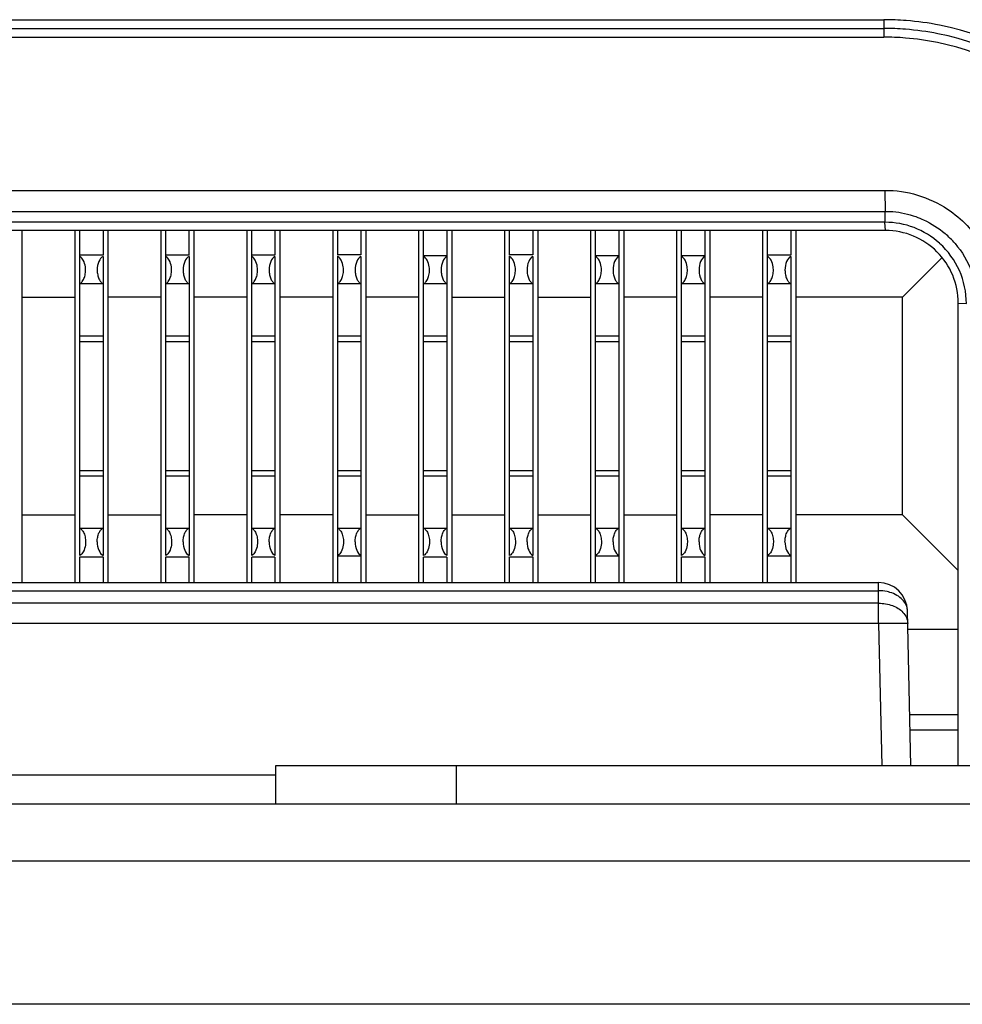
# Model space of a CAD drawing. Header units: inches. Extents: x 0 to 34, y 0 to 22.
# Tile 35 of 55: x 24.308 to 24.632, y 6.203 to 6.541. Entities that reach past the tile are written whole.
import ezdxf

# ---------------------------------------------------------------- set-up
doc = ezdxf.new("R2010")
doc.units = ezdxf.units.IN
doc.header["$LTSCALE"] = 1.87
doc.header["$MEASUREMENT"] = 0
doc.layers.get('0').update_dxf_attribs({"linetype": 'CONTINUOUS'})

msp = doc.modelspace()

# ---------------------------------------------------------------- linework, layer by layer
at = {"color": 7, "linetype": 'CONTINUOUS'}
for p, q in [((21.1682440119, 6.5410962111), (24.6051505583, 6.5410962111)), ((24.6051505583, 6.5410962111), (24.6051467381, 6.5350960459)), ((21.1682478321, 6.5380956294), (24.6051467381, 6.5380956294)), ((21.1682478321, 6.5350960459), (24.6051467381, 6.5350960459)), ((21.1678923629, 6.4824475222), (24.6054857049, 6.4824474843)), ((24.6054857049, 6.4824474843), (24.6056099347, 6.4752541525)), ((21.1678330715, 6.4752541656), (24.6055614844, 6.4752541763)), ((24.6055614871, 6.4715010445), (24.6055614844, 6.4752541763)), ((24.6055614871, 6.4715010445), (21.1678330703, 6.4715008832)), ((24.605709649, 6.4686997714), (24.6055164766, 6.4715010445)), ((24.605709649, 6.4686997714), (21.1676849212, 6.4686997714)), ((24.3092468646, 6.3478026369), (24.3092468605, 6.4686997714)), ((24.3272604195, 6.4686997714), (24.3272604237, 6.3478026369)), ((24.3289732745, 6.3570670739), (24.3289710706, 6.4686997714)), ((24.3369631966, 6.4686997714), (24.3369638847, 6.4602164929)), ((24.3387744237, 6.3478026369), (24.3387744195, 6.4686997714)), ((24.3567879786, 6.4686997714), (24.3567879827, 6.3478026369)), ((24.3585008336, 6.3570670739), (24.3584986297, 6.4686997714)), ((24.3664907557, 6.4686997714), (24.3664914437, 6.4602164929)), ((24.3683019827, 6.3478026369), (24.3683019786, 6.4686997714)), ((24.3863155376, 6.4686997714), (24.3863155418, 6.3478026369)), ((24.3880283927, 6.3570670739), (24.3880261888, 6.4686997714)), ((24.3960183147, 6.4686997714), (24.3960190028, 6.4602164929)), ((24.3978295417, 6.3478026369), (24.3978295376, 6.4686997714)), ((24.4158430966, 6.4686997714), (24.4158431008, 6.3478026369)), ((24.4175544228, 6.460377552), (24.4175537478, 6.4686997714)), ((24.4255458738, 6.4686997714), (24.4255465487, 6.4603782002)), ((24.4273571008, 6.3478026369), (24.4273570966, 6.4686997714)), ((24.4453706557, 6.4686997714), (24.4453706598, 6.3478026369)), ((24.4470835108, 6.3570670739), (24.4470813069, 6.4686997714)), ((24.4550734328, 6.4686997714), (24.4550756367, 6.3570670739)), ((24.4568846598, 6.3478026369), (24.4568846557, 6.4686997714)), ((24.4748982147, 6.4686997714), (24.4748982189, 6.3478026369)), ((24.4766095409, 6.460377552), (24.4766088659, 6.4686997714)), ((24.4846009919, 6.4686997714), (24.4846016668, 6.4603782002)), ((24.4864122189, 6.3478026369), (24.4864122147, 6.4686997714)), ((24.5044257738, 6.4686997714), (24.5044257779, 6.3478026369)), ((24.506136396, 6.3478026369), (24.506136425, 6.4686997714)), ((24.514128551, 6.4686997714), (24.514128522, 6.3478026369)), ((24.5159397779, 6.3478026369), (24.5159397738, 6.4686997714)), ((24.5339533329, 6.4686997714), (24.533953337, 6.3478026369)), ((24.5356661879, 6.3570670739), (24.535663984, 6.4686997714)), ((24.54365611, 6.4686997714), (24.5436583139, 6.3570670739)), ((24.545467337, 6.3478026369), (24.5454673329, 6.4686997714)), ((24.5634808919, 6.4686997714), (24.5634808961, 6.3478026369)), ((24.5651915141, 6.3478026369), (24.5651915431, 6.4686997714)), ((24.5731836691, 6.4686997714), (24.5731843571, 6.4602164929)), ((24.574994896, 6.3478026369), (24.5749948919, 6.4686997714)), ((24.3369653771, 6.460216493), (24.3289732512, 6.460216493)), ((24.3369654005, 6.4597921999), (24.3369654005, 6.3570670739)), ((24.3664929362, 6.460216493), (24.3585008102, 6.460216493)), ((24.3664929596, 6.4597921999), (24.3664929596, 6.3570670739)), ((24.3960204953, 6.460216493), (24.3880283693, 6.460216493)), ((24.3960205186, 6.4597921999), (24.3960205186, 6.3570670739)), ((24.4175537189, 6.3478026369), (24.4175559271, 6.4599637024)), ((24.425548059, 6.4603782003), (24.417555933, 6.4603782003)), ((24.4255480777, 6.4597921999), (24.4255458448, 6.3478026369)), ((24.4550756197, 6.4600137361), (24.4470834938, 6.4600137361)), ((24.4766110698, 6.3570670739), (24.4766110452, 6.4599637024)), ((24.4846031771, 6.4603782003), (24.4766110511, 6.4603782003)), ((24.4846031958, 6.4597921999), (24.4846031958, 6.3570670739)), ((24.5141307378, 6.4600137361), (24.5061386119, 6.4600137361)), ((24.5436582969, 6.4600137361), (24.5356661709, 6.4600137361)), ((24.5731858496, 6.460216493), (24.5651937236, 6.460216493)), ((24.573185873, 6.4597921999), (24.5731836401, 6.3478026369)), ((24.6115604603, 6.4458312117), (24.625146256, 6.4594168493)), ((24.3289732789, 6.4505196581), (24.3369654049, 6.4505196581)), ((24.358500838, 6.4505196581), (24.366492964, 6.4505196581)), ((24.388028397, 6.4505196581), (24.396020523, 6.4505196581)), ((24.4175559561, 6.4505196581), (24.4255480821, 6.4505196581)), ((24.4470835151, 6.4505196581), (24.4550756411, 6.4505196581)), ((24.4766110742, 6.4505196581), (24.4846032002, 6.4505196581)), ((24.5061386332, 6.4505196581), (24.5141307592, 6.4505196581)), ((24.5356661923, 6.4505196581), (24.5436583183, 6.4505196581)), ((24.5651937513, 6.4505196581), (24.5731858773, 6.4505196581)), ((24.3092465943, 6.4458312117), (24.3272601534, 6.4458312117)), ((24.3567877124, 6.4458312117), (24.3387741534, 6.4458312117)), ((24.3863152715, 6.4458312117), (24.3683017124, 6.4458312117)), ((24.4158428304, 6.4458312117), (24.3978292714, 6.4458312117)), ((24.4453703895, 6.4458312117), (24.4273568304, 6.4458312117)), ((24.4568843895, 6.4458312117), (24.4748979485, 6.4458312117)), ((24.4864119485, 6.4458312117), (24.5044255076, 6.4458312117)), ((24.5339530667, 6.4458312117), (24.5159395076, 6.4458312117)), ((24.5634806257, 6.4458312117), (24.5454670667, 6.4458312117)), ((24.6115604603, 6.4458312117), (24.5749946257, 6.4458312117)), ((24.6115604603, 6.3710280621), (24.6115604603, 6.4458312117)), ((24.6306944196, 6.2848026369), (24.6306944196, 6.4437150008)), ((24.6306944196, 6.4437150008), (24.6334948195, 6.4436149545)), ((24.3369648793, 6.4323777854), (24.3289727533, 6.4323777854)), ((24.3664924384, 6.4323777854), (24.3585003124, 6.4323777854)), ((24.3960199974, 6.4323777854), (24.3880278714, 6.4323777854)), ((24.4255475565, 6.4323777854), (24.4175554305, 6.4323777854)), ((24.4550751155, 6.4323777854), (24.4470829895, 6.4323777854)), ((24.4846026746, 6.4323777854), (24.4766105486, 6.4323777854)), ((24.5141302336, 6.4323777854), (24.5061381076, 6.4323777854)), ((24.5436577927, 6.4323777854), (24.5356656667, 6.4323777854)), ((24.5731853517, 6.4323777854), (24.5651932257, 6.4323777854)), ((24.3289726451, 6.4305804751), (24.3369647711, 6.4305804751)), ((24.3585002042, 6.4305804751), (24.3664923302, 6.4305804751)), ((24.3880277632, 6.4305804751), (24.3960198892, 6.4305804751)), ((24.4175553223, 6.4305804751), (24.4255474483, 6.4305804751)), ((24.4470828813, 6.4305804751), (24.4550750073, 6.4305804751)), ((24.4766104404, 6.4305804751), (24.4846025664, 6.4305804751)), ((24.5061379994, 6.4305804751), (24.5141301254, 6.4305804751)), ((24.5356655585, 6.4305804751), (24.5436576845, 6.4305804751)), ((24.5651931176, 6.4305804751), (24.5731852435, 6.4305804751)), ((24.3289726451, 6.3862787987), (24.3369647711, 6.3862787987)), ((24.3585002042, 6.3862787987), (24.3664923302, 6.3862787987)), ((24.3880277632, 6.3862787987), (24.3960198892, 6.3862787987)), ((24.4175553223, 6.3862787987), (24.4255474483, 6.3862787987)), ((24.4470828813, 6.3862787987), (24.4550750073, 6.3862787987)), ((24.4766104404, 6.3862787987), (24.4846025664, 6.3862787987)), ((24.5061379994, 6.3862787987), (24.5141301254, 6.3862787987)), ((24.5356655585, 6.3862787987), (24.5436576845, 6.3862787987)), ((24.5651931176, 6.3862787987), (24.5731852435, 6.3862787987)), ((24.3289727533, 6.3844814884), (24.3369648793, 6.3844814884)), ((24.3585003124, 6.3844814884), (24.3664924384, 6.3844814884)), ((24.3880278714, 6.3844814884), (24.3960199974, 6.3844814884)), ((24.4175554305, 6.3844814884), (24.4255475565, 6.3844814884)), ((24.4470829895, 6.3844814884), (24.4550751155, 6.3844814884)), ((24.4766105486, 6.3844814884), (24.4846026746, 6.3844814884)), ((24.5061381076, 6.3844814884), (24.5141302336, 6.3844814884)), ((24.5356656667, 6.3844814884), (24.5436577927, 6.3844814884)), ((24.5651932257, 6.3844814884), (24.5731853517, 6.3844814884)), ((24.3092465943, 6.3710280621), (24.3272601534, 6.3710280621)), ((24.3387741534, 6.3710280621), (24.3567877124, 6.3710280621)), ((24.3863152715, 6.3710280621), (24.3683017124, 6.3710280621)), ((24.4158428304, 6.3710280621), (24.3978292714, 6.3710280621)), ((24.4273568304, 6.3710280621), (24.4453703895, 6.3710280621)), ((24.4568843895, 6.3710280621), (24.4748979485, 6.3710280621)), ((24.4864119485, 6.3710280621), (24.5044255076, 6.3710280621)), ((24.5159395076, 6.3710280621), (24.5339530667, 6.3710280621)), ((24.5634806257, 6.3710280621), (24.5454670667, 6.3710280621)), ((24.6115604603, 6.3710280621), (24.5749946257, 6.3710280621)), ((24.6306944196, 6.3518943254), (24.6115604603, 6.3710280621)), ((24.3369654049, 6.3663396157), (24.3289732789, 6.3663396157)), ((24.366492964, 6.3663396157), (24.358500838, 6.3663396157)), ((24.396020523, 6.3663396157), (24.388028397, 6.3663396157)), ((24.4255480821, 6.3663396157), (24.4175559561, 6.3663396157)), ((24.4550756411, 6.3663396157), (24.4470835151, 6.3663396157)), ((24.4846032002, 6.3663396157), (24.4766110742, 6.3663396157)), ((24.5141307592, 6.3663396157), (24.5061386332, 6.3663396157)), ((24.5436583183, 6.3663396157), (24.5356661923, 6.3663396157)), ((24.5731858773, 6.3663396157), (24.5651937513, 6.3663396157)), ((24.3289710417, 6.3478026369), (24.3289717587, 6.3566427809)), ((24.3289732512, 6.3566427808), (24.3369653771, 6.3566427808)), ((24.3369638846, 6.3566421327), (24.3369631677, 6.3478026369)), ((24.3584986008, 6.3478026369), (24.3584993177, 6.3566427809)), ((24.3585008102, 6.3566427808), (24.3664929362, 6.3566427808)), ((24.3664914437, 6.3566421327), (24.3664907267, 6.3478026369)), ((24.3880261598, 6.3478026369), (24.3880268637, 6.3564817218)), ((24.3960204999, 6.3564810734), (24.3880283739, 6.3564810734)), ((24.3960189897, 6.3564810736), (24.3960182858, 6.3478026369)), ((24.4255480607, 6.3568455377), (24.4175559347, 6.3568455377)), ((24.4470812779, 6.3478026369), (24.4470819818, 6.3564817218)), ((24.455075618, 6.3564810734), (24.4470834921, 6.3564810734)), ((24.4550741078, 6.3564810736), (24.4550734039, 6.3478026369)), ((24.476608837, 6.3478026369), (24.4766095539, 6.3566427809)), ((24.4766110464, 6.3566427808), (24.4846031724, 6.3566427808)), ((24.4846016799, 6.3566421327), (24.484600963, 6.3478026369)), ((24.5141307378, 6.3568455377), (24.5061386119, 6.3568455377)), ((24.5356639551, 6.3478026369), (24.535664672, 6.3566427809)), ((24.5356661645, 6.3566427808), (24.5436582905, 6.3566427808)), ((24.543656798, 6.3566421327), (24.5436560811, 6.3478026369)), ((24.573185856, 6.3568455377), (24.56519373, 6.3568455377)), ((21.1691397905, 6.3478026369), (24.6032547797, 6.3478026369)), ((24.6032547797, 6.3449504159), (24.6032547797, 6.3478026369)), ((21.1691397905, 6.3449504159), (24.6032547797, 6.3449504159)), ((24.6033484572, 6.3406572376), (24.6032547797, 6.3449504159)), ((24.6033484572, 6.3406572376), (21.169046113, 6.3406572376)), ((24.6033484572, 6.3337276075), (24.6033484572, 6.3406572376)), ((24.6144136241, 6.2848026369), (24.6132524, 6.3380207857)), ((24.6033484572, 6.3337276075), (21.169046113, 6.3337276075)), ((24.6033484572, 6.3337276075), (24.6044160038, 6.2848026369)), ((24.6133460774, 6.3337276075), (24.6033484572, 6.3337276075)), ((24.6306944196, 6.3316579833), (24.6133460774, 6.3316579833)), ((24.6140287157, 6.3024427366), (24.6306944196, 6.3024427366)), ((24.6141446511, 6.2971294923), (24.6306944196, 6.2971294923)), ((24.6961972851, 6.2848026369), (24.3961972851, 6.2848026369)), ((24.3961972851, 6.2848026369), (24.3961972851, 6.2718026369)), ((24.4581972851, 6.2848026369), (24.4581972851, 6.2718026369)), ((24.3961972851, 6.281584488), (21.3761972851, 6.281584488)), ((20.4345499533, 6.2718026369), (25.3378446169, 6.2718026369)), ((20.4345499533, 6.2522389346), (25.3378446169, 6.2522389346)), ((25.2655924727, 6.2029117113), (20.5068020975, 6.2029117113))]:
    msp.add_line(p, q, dxfattribs=at)
for centre, radius, start, end in [((24.605126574, 6.4433414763), 0.0977547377, 85.4818602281, 89.9859423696), ((24.60505359, 6.4424078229), 0.0986912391, 78.7763183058, 85.4823194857), ((24.6051245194, 6.4433115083), 0.0947841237, 85.4815779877, 89.9865685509), ((24.6050571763, 6.4424505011), 0.0956477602, 78.7733622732, 85.4819949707), ((24.6051919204, 6.4431954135), 0.097892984, 11.2427950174, 78.7660103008), ((24.6051244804, 6.4432882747), 0.0918077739, 85.3675277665, 89.9861093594), ((24.605059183, 6.4424653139), 0.09263332, 78.489195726, 85.3683821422), ((24.6051878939, 6.4431917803), 0.0948960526, 11.2429001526, 78.7636391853), ((24.6051847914, 6.4431886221), 0.0919004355, 11.531454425, 78.47594344), ((24.6057659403, 6.4437708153), 0.0249169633, 359.9403992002, 90.0547370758), ((24.6061895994, 6.4441871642), 0.0308000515, 40.5702835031, 49.5625815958), ((24.6057882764, 6.4436415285), 0.0277062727, 359.8455707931, 48.1276513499), ((24.6032547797, 6.3378026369), 0.01, 1.25, 90)]:
    msp.add_arc(centre, radius, start, end, dxfattribs=at)
for centre, major_axis, start_param, end_param in [((24.3378085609, 6.4550892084), (-0, 0.0049245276), 0.3010903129, 1.5707963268), ((24.3673361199, 6.4550892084), (-0, 0.0049245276), 0.3010903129, 1.5707963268), ((24.396863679, 6.4550892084), (-0, 0.0049245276), 0.3010903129, 1.5707963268), ((24.426391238, 6.4550892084), (-0, 0.0049245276), 0.3010903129, 1.5707963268), ((24.4559187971, 6.4550892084), (-0, 0.0049245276), 0.3010903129, 1.5707963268), ((24.4854463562, 6.4550892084), (-0, 0.0049245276), 0.3010903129, 1.5707963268), ((24.5149739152, 6.4550892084), (-0, 0.0049245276), 0.3010903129, 1.5707963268), ((24.5445014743, 6.4550892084), (-0, 0.0049245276), 0.3010903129, 1.5707963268), ((24.5740290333, 6.4550892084), (-0, 0.0049245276), 0.3010903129, 1.5707963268), ((24.3378085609, 6.3617700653), (0, 0.0049245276), -4.7123889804, -3.4426829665), ((24.3673361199, 6.3617700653), (-0, 0.0049245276), 1.5707963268, 2.8405023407), ((24.396863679, 6.3617700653), (-0, 0.0049245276), 1.5707963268, 2.8405023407), ((24.426391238, 6.3617700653), (0, 0.0049245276), -4.7123889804, -3.4426829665), ((24.4559187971, 6.3617700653), (0, 0.0049245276), -4.7123889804, -3.4426829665), ((24.4854463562, 6.3617700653), (0, 0.0049245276), -4.7123889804, -3.4426829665), ((24.5149739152, 6.3617700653), (0, 0.0049245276), -4.7123889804, -3.4426829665), ((24.5445014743, 6.3617700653), (0, 0.0049245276), -4.7123889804, -3.4426829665), ((24.5740290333, 6.3617700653), (0, 0.0049245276), -4.7123889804, -3.4426829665)]:
    msp.add_ellipse(centre, major_axis=major_axis, ratio=0.5773386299, start_param=start_param, end_param=end_param, dxfattribs=at)
for points, knots in [([(24.6054857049, 6.4824474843), (24.6092709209, 6.4825311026), (24.6169041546, 6.4813847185), (24.6238573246, 6.4781088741), (24.6270211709, 6.4760245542)], [0, 0, 0, 0, 0.4998304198, 1, 1, 1, 1]), ([(24.6055614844, 6.4752532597), (24.6064583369, 6.4752735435), (24.6100424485, 6.4751699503), (24.6135923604, 6.4743607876), (24.616117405, 6.4734495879)], [0, 0, 0, 0, 0.2504761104, 1, 1, 1, 1]), ([(24.616117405, 6.4734495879), (24.6170322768, 6.4731194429), (24.6206231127, 6.4716380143), (24.6239516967, 6.469516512), (24.6261670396, 6.4676295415)], [0, 0, 0, 0, 0.2505023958, 1, 1, 1, 1]), ([(24.6270211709, 6.4760245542), (24.6294498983, 6.4744245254), (24.6339714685, 6.4706740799), (24.6375040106, 6.4659816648), (24.6389922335, 6.4634825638)], [0, 0, 0, 0, 0.4999777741, 1, 1, 1, 1]), ([(24.6242262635, 6.4643711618), (24.6217041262, 6.4666317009), (24.6157814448, 6.4702536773), (24.6089477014, 6.471516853), (24.6055614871, 6.4714997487)], [0, 0, 0, 0, 0.5000487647, 1, 1, 1, 1]), ([(24.6295855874, 6.4642189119), (24.6320127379, 6.4613841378), (24.6358862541, 6.4548218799), (24.6373167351, 6.4472948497), (24.6372482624, 6.4435668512)], [0, 0, 0, 0, 0.5002186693, 1, 1, 1, 1]), ([(24.3309000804, 6.4561997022), (24.3307934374, 6.4569977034), (24.3304245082, 6.4583637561), (24.3294909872, 6.4595137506), (24.3289732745, 6.4597921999)], [0, 0, 0, 0, 0.5779831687, 1, 1, 1, 1]), ([(24.3604276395, 6.4561997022), (24.3603209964, 6.4569977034), (24.3599520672, 6.4583637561), (24.3590185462, 6.4595137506), (24.3585008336, 6.4597921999)], [0, 0, 0, 0, 0.5779831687, 1, 1, 1, 1]), ([(24.3899551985, 6.4561997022), (24.3898485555, 6.4569977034), (24.3894796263, 6.4583637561), (24.3885461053, 6.4595137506), (24.3880283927, 6.4597921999)], [0, 0, 0, 0, 0.5779831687, 1, 1, 1, 1]), ([(24.4194827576, 6.4561997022), (24.4193761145, 6.4569977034), (24.4190071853, 6.4583637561), (24.4180736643, 6.4595137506), (24.4175559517, 6.4597921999)], [0, 0, 0, 0, 0.5779831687, 1, 1, 1, 1]), ([(24.4490103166, 6.4561997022), (24.4489036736, 6.4569977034), (24.4485347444, 6.4583637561), (24.4476012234, 6.4595137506), (24.4470835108, 6.4597921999)], [0, 0, 0, 0, 0.5779831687, 1, 1, 1, 1]), ([(24.4785378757, 6.4561997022), (24.4784312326, 6.4569977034), (24.4780623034, 6.4583637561), (24.4771287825, 6.4595137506), (24.4766110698, 6.4597921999)], [0, 0, 0, 0, 0.5779831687, 1, 1, 1, 1]), ([(24.5080654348, 6.4561997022), (24.5079587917, 6.4569977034), (24.5075898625, 6.4583637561), (24.5066563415, 6.4595137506), (24.5061386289, 6.4597921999)], [0, 0, 0, 0, 0.5779831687, 1, 1, 1, 1]), ([(24.5375929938, 6.4561997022), (24.5374863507, 6.4569977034), (24.5371174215, 6.4583637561), (24.5361839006, 6.4595137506), (24.5356661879, 6.4597921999)], [0, 0, 0, 0, 0.5779831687, 1, 1, 1, 1]), ([(24.5671205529, 6.4561997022), (24.5670139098, 6.4569977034), (24.5666449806, 6.4583637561), (24.5657114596, 6.4595137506), (24.565193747, 6.4597921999)], [0, 0, 0, 0, 0.5779831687, 1, 1, 1, 1]), ([(24.3289732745, 6.4503440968), (24.3293027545, 6.4505733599), (24.329981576, 6.4511981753), (24.330649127, 6.4525810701), (24.3310068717, 6.4543040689), (24.3309851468, 6.4555631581), (24.3309000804, 6.4561997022)], [0, 0, 0, 0, 0.1867345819, 0.4204098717, 0.7012387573, 1, 1, 1, 1]), ([(24.3585008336, 6.4503440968), (24.3588303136, 6.4505733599), (24.3595091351, 6.4511981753), (24.3601766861, 6.4525810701), (24.3605344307, 6.4543040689), (24.3605127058, 6.4555631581), (24.3604276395, 6.4561997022)], [0, 0, 0, 0, 0.1867345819, 0.4204098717, 0.7012387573, 1, 1, 1, 1]), ([(24.3880283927, 6.4503440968), (24.3883578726, 6.4505733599), (24.3890366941, 6.4511981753), (24.3897042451, 6.4525810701), (24.3900619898, 6.4543040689), (24.3900402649, 6.4555631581), (24.3899551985, 6.4561997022)], [0, 0, 0, 0, 0.1867345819, 0.4204098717, 0.7012387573, 1, 1, 1, 1]), ([(24.4175559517, 6.4503440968), (24.4178854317, 6.4505733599), (24.4185642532, 6.4511981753), (24.4192318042, 6.4525810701), (24.4195895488, 6.4543040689), (24.4195678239, 6.4555631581), (24.4194827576, 6.4561997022)], [0, 0, 0, 0, 0.1867345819, 0.4204098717, 0.7012387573, 1, 1, 1, 1]), ([(24.4470835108, 6.4503440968), (24.4474129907, 6.4505733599), (24.4480918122, 6.4511981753), (24.4487593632, 6.4525810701), (24.4491171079, 6.4543040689), (24.449095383, 6.4555631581), (24.4490103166, 6.4561997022)], [0, 0, 0, 0, 0.1867345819, 0.4204098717, 0.7012387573, 1, 1, 1, 1]), ([(24.4766110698, 6.4503440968), (24.4769405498, 6.4505733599), (24.4776193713, 6.4511981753), (24.4782869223, 6.4525810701), (24.4786446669, 6.4543040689), (24.478622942, 6.4555631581), (24.4785378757, 6.4561997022)], [0, 0, 0, 0, 0.1867345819, 0.4204098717, 0.7012387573, 1, 1, 1, 1]), ([(24.5061386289, 6.4503440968), (24.5064681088, 6.4505733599), (24.5071469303, 6.4511981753), (24.5078144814, 6.4525810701), (24.508172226, 6.4543040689), (24.5081505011, 6.4555631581), (24.5080654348, 6.4561997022)], [0, 0, 0, 0, 0.1867345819, 0.4204098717, 0.7012387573, 1, 1, 1, 1]), ([(24.5356661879, 6.4503440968), (24.5359956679, 6.4505733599), (24.5366744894, 6.4511981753), (24.5373420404, 6.4525810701), (24.5376997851, 6.4543040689), (24.5376780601, 6.4555631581), (24.5375929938, 6.4561997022)], [0, 0, 0, 0, 0.1867345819, 0.4204098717, 0.7012387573, 1, 1, 1, 1]), ([(24.565193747, 6.4503440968), (24.5655232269, 6.4505733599), (24.5662020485, 6.4511981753), (24.5668695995, 6.4525810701), (24.5672273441, 6.4543040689), (24.5672056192, 6.4555631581), (24.5671205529, 6.4561997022)], [0, 0, 0, 0, 0.1867345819, 0.4204098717, 0.7012387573, 1, 1, 1, 1]), ([(24.3349654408, 6.4550892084), (24.3349654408, 6.4545461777), (24.3350627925, 6.4535102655), (24.3354817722, 6.4521219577), (24.336029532, 6.4511797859), (24.3365585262, 6.4506479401), (24.336832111, 6.4504489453), (24.3369654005, 6.4503561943)], [0, 0, 0, 0, 0.3052788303, 0.5803597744, 0.8102462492, 0.9087111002, 1, 1, 1, 1]), ([(24.3644929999, 6.4550892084), (24.3644929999, 6.4545461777), (24.3645903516, 6.4535102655), (24.3650093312, 6.4521219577), (24.3655570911, 6.4511797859), (24.3660860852, 6.4506479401), (24.36635967, 6.4504489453), (24.3664929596, 6.4503561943)], [0, 0, 0, 0, 0.3052788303, 0.5803597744, 0.8102462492, 0.9087111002, 1, 1, 1, 1]), ([(24.394020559, 6.4550892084), (24.394020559, 6.4545461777), (24.3941179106, 6.4535102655), (24.3945368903, 6.4521219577), (24.3950846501, 6.4511797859), (24.3956136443, 6.4506479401), (24.3958872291, 6.4504489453), (24.3960205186, 6.4503561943)], [0, 0, 0, 0, 0.3052788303, 0.5803597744, 0.8102462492, 0.9087111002, 1, 1, 1, 1]), ([(24.423548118, 6.4550892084), (24.423548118, 6.4545461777), (24.4236454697, 6.4535102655), (24.4240644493, 6.4521219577), (24.4246122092, 6.4511797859), (24.4251412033, 6.4506479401), (24.4254147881, 6.4504489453), (24.4255480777, 6.4503561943)], [0, 0, 0, 0, 0.3052788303, 0.5803597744, 0.8102462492, 0.9087111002, 1, 1, 1, 1]), ([(24.4530756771, 6.4550892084), (24.4530756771, 6.4545461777), (24.4531730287, 6.4535102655), (24.4535920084, 6.4521219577), (24.4541397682, 6.4511797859), (24.4546687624, 6.4506479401), (24.4549423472, 6.4504489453), (24.4550756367, 6.4503561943)], [0, 0, 0, 0, 0.3052788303, 0.5803597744, 0.8102462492, 0.9087111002, 1, 1, 1, 1]), ([(24.4826032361, 6.4550892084), (24.4826032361, 6.4545461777), (24.4827005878, 6.4535102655), (24.4831195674, 6.4521219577), (24.4836673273, 6.4511797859), (24.4841963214, 6.4506479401), (24.4844699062, 6.4504489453), (24.4846031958, 6.4503561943)], [0, 0, 0, 0, 0.3052788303, 0.5803597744, 0.8102462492, 0.9087111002, 1, 1, 1, 1]), ([(24.5121307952, 6.4550892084), (24.5121307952, 6.4545461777), (24.5122281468, 6.4535102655), (24.5126471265, 6.4521219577), (24.5131948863, 6.4511797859), (24.5137238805, 6.4506479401), (24.5139974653, 6.4504489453), (24.5141307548, 6.4503561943)], [0, 0, 0, 0, 0.3052788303, 0.5803597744, 0.8102462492, 0.9087111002, 1, 1, 1, 1]), ([(24.5416583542, 6.4550892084), (24.5416583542, 6.4545461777), (24.5417557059, 6.4535102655), (24.5421746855, 6.4521219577), (24.5427224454, 6.4511797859), (24.5432514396, 6.4506479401), (24.5435250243, 6.4504489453), (24.5436583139, 6.4503561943)], [0, 0, 0, 0, 0.3052788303, 0.5803597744, 0.8102462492, 0.9087111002, 1, 1, 1, 1]), ([(24.5711859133, 6.4550892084), (24.5711859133, 6.4545461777), (24.5712832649, 6.4535102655), (24.5717022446, 6.4521219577), (24.5722500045, 6.4511797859), (24.5727789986, 6.4506479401), (24.5730525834, 6.4504489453), (24.573185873, 6.4503561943)], [0, 0, 0, 0, 0.3052788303, 0.5803597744, 0.8102462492, 0.9087111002, 1, 1, 1, 1]), ([(24.3289732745, 6.3665151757), (24.3293027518, 6.3662859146), (24.329981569, 6.3656611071), (24.3306491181, 6.364278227), (24.3310068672, 6.3625552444), (24.3309851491, 6.3612961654), (24.3309000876, 6.3606596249)], [0, 0, 0, 0, 0.186734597, 0.4204096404, 0.7012382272, 1, 1, 1, 1]), ([(24.3349654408, 6.3617700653), (24.3349654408, 6.3623130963), (24.3350627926, 6.363349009), (24.3354817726, 6.3647373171), (24.3360295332, 6.36567949), (24.3365585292, 6.3662113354), (24.33683211, 6.3664103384), (24.3369654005, 6.3665030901)], [0, 0, 0, 0, 0.305278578, 0.5803593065, 0.8102455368, 0.9087105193, 1, 1, 1, 1]), ([(24.3585008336, 6.3665151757), (24.3588303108, 6.3662859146), (24.359509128, 6.3656611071), (24.3601766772, 6.364278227), (24.3605344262, 6.3625552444), (24.3605127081, 6.3612961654), (24.3604276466, 6.3606596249)], [0, 0, 0, 0, 0.186734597, 0.4204096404, 0.7012382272, 1, 1, 1, 1]), ([(24.3644929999, 6.3617700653), (24.3644929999, 6.3623130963), (24.3645903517, 6.363349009), (24.3650093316, 6.3647373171), (24.3655570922, 6.36567949), (24.3660860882, 6.3662113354), (24.366359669, 6.3664103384), (24.3664929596, 6.3665030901)], [0, 0, 0, 0, 0.305278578, 0.5803593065, 0.8102455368, 0.9087105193, 1, 1, 1, 1]), ([(24.3880283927, 6.3665151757), (24.3883578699, 6.3662859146), (24.3890366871, 6.3656611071), (24.3897042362, 6.364278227), (24.3900619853, 6.3625552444), (24.3900402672, 6.3612961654), (24.3899552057, 6.3606596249)], [0, 0, 0, 0, 0.186734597, 0.4204096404, 0.7012382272, 1, 1, 1, 1]), ([(24.394020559, 6.3617700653), (24.394020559, 6.3623130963), (24.3941179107, 6.363349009), (24.3945368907, 6.3647373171), (24.3950846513, 6.36567949), (24.3956136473, 6.3662113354), (24.3958872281, 6.3664103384), (24.3960205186, 6.3665030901)], [0, 0, 0, 0, 0.305278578, 0.5803593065, 0.8102455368, 0.9087105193, 1, 1, 1, 1]), ([(24.4175559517, 6.3665151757), (24.4178854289, 6.3662859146), (24.4185642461, 6.3656611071), (24.4192317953, 6.364278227), (24.4195895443, 6.3625552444), (24.4195678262, 6.3612961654), (24.4194827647, 6.3606596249)], [0, 0, 0, 0, 0.186734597, 0.4204096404, 0.7012382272, 1, 1, 1, 1]), ([(24.423548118, 6.3617700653), (24.423548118, 6.3623130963), (24.4236454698, 6.363349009), (24.4240644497, 6.3647373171), (24.4246122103, 6.36567949), (24.4251412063, 6.3662113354), (24.4254147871, 6.3664103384), (24.4255480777, 6.3665030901)], [0, 0, 0, 0, 0.305278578, 0.5803593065, 0.8102455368, 0.9087105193, 1, 1, 1, 1]), ([(24.4470835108, 6.3665151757), (24.447412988, 6.3662859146), (24.4480918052, 6.3656611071), (24.4487593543, 6.364278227), (24.4491171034, 6.3625552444), (24.4490953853, 6.3612961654), (24.4490103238, 6.3606596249)], [0, 0, 0, 0, 0.186734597, 0.4204096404, 0.7012382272, 1, 1, 1, 1]), ([(24.4530756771, 6.3617700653), (24.4530756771, 6.3623130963), (24.4531730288, 6.363349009), (24.4535920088, 6.3647373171), (24.4541397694, 6.36567949), (24.4546687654, 6.3662113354), (24.4549423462, 6.3664103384), (24.4550756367, 6.3665030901)], [0, 0, 0, 0, 0.305278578, 0.5803593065, 0.8102455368, 0.9087105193, 1, 1, 1, 1]), ([(24.4766110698, 6.3665151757), (24.476940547, 6.3662859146), (24.4776193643, 6.3656611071), (24.4782869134, 6.364278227), (24.4786446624, 6.3625552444), (24.4786229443, 6.3612961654), (24.4785378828, 6.3606596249)], [0, 0, 0, 0, 0.186734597, 0.4204096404, 0.7012382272, 1, 1, 1, 1]), ([(24.4826032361, 6.3617700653), (24.4826032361, 6.3623130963), (24.4827005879, 6.363349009), (24.4831195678, 6.3647373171), (24.4836673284, 6.36567949), (24.4841963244, 6.3662113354), (24.4844699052, 6.3664103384), (24.4846031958, 6.3665030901)], [0, 0, 0, 0, 0.305278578, 0.5803593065, 0.8102455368, 0.9087105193, 1, 1, 1, 1]), ([(24.5061386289, 6.3665151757), (24.5064681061, 6.3662859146), (24.5071469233, 6.3656611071), (24.5078144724, 6.364278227), (24.5081722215, 6.3625552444), (24.5081505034, 6.3612961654), (24.5080654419, 6.3606596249)], [0, 0, 0, 0, 0.186734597, 0.4204096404, 0.7012382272, 1, 1, 1, 1]), ([(24.5121307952, 6.3617700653), (24.5121307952, 6.3623130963), (24.5122281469, 6.363349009), (24.5126471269, 6.3647373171), (24.5131948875, 6.36567949), (24.5137238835, 6.3662113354), (24.5139974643, 6.3664103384), (24.5141307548, 6.3665030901)], [0, 0, 0, 0, 0.305278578, 0.5803593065, 0.8102455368, 0.9087105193, 1, 1, 1, 1]), ([(24.5356661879, 6.3665151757), (24.5359956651, 6.3662859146), (24.5366744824, 6.3656611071), (24.5373420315, 6.364278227), (24.5376997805, 6.3625552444), (24.5376780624, 6.3612961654), (24.5375930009, 6.3606596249)], [0, 0, 0, 0, 0.186734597, 0.4204096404, 0.7012382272, 1, 1, 1, 1]), ([(24.5416583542, 6.3617700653), (24.5416583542, 6.3623130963), (24.541755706, 6.363349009), (24.5421746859, 6.3647373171), (24.5427224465, 6.36567949), (24.5432514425, 6.3662113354), (24.5435250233, 6.3664103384), (24.5436583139, 6.3665030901)], [0, 0, 0, 0, 0.305278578, 0.5803593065, 0.8102455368, 0.9087105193, 1, 1, 1, 1]), ([(24.565193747, 6.3665151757), (24.5655232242, 6.3662859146), (24.5662020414, 6.3656611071), (24.5668695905, 6.364278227), (24.5672273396, 6.3625552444), (24.5672056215, 6.3612961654), (24.56712056, 6.3606596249)], [0, 0, 0, 0, 0.186734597, 0.4204096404, 0.7012382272, 1, 1, 1, 1]), ([(24.5711859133, 6.3617700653), (24.5711859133, 6.3623130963), (24.571283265, 6.363349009), (24.571702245, 6.3647373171), (24.5722500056, 6.36567949), (24.5727790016, 6.3662113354), (24.5730525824, 6.3664103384), (24.573185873, 6.3665030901)], [0, 0, 0, 0, 0.305278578, 0.5803593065, 0.8102455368, 0.9087105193, 1, 1, 1, 1]), ([(24.3309000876, 6.3606596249), (24.3307934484, 6.3598616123), (24.3304245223, 6.3584955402), (24.3294909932, 6.3573455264), (24.3289732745, 6.3570670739)], [0, 0, 0, 0, 0.5779836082, 1, 1, 1, 1]), ([(24.3604276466, 6.3606596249), (24.3603210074, 6.3598616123), (24.3599520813, 6.3584955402), (24.3590185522, 6.3573455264), (24.3585008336, 6.3570670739)], [0, 0, 0, 0, 0.5779836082, 1, 1, 1, 1]), ([(24.3899552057, 6.3606596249), (24.3898485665, 6.3598616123), (24.3894796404, 6.3584955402), (24.3885461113, 6.3573455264), (24.3880283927, 6.3570670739)], [0, 0, 0, 0, 0.5779836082, 1, 1, 1, 1]), ([(24.4194827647, 6.3606596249), (24.4193761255, 6.3598616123), (24.4190071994, 6.3584955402), (24.4180736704, 6.3573455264), (24.4175559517, 6.3570670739)], [0, 0, 0, 0, 0.5779836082, 1, 1, 1, 1]), ([(24.4490103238, 6.3606596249), (24.4489036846, 6.3598616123), (24.4485347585, 6.3584955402), (24.4476012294, 6.3573455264), (24.4470835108, 6.3570670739)], [0, 0, 0, 0, 0.5779836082, 1, 1, 1, 1]), ([(24.4785378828, 6.3606596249), (24.4784312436, 6.3598616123), (24.4780623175, 6.3584955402), (24.4771287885, 6.3573455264), (24.4766110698, 6.3570670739)], [0, 0, 0, 0, 0.5779836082, 1, 1, 1, 1]), ([(24.5080654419, 6.3606596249), (24.5079588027, 6.3598616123), (24.5075898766, 6.3584955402), (24.5066563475, 6.3573455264), (24.5061386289, 6.3570670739)], [0, 0, 0, 0, 0.5779836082, 1, 1, 1, 1]), ([(24.5375930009, 6.3606596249), (24.5374863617, 6.3598616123), (24.5371174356, 6.3584955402), (24.5361839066, 6.3573455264), (24.5356661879, 6.3570670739)], [0, 0, 0, 0, 0.5779836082, 1, 1, 1, 1]), ([(24.56712056, 6.3606596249), (24.5670139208, 6.3598616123), (24.5666449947, 6.3584955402), (24.5657114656, 6.3573455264), (24.565193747, 6.3570670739)], [0, 0, 0, 0, 0.5779836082, 1, 1, 1, 1]), ([(24.6072021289, 6.3444119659), (24.6068886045, 6.344504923), (24.6055980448, 6.3448323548), (24.6042584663, 6.3449611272), (24.6032547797, 6.3449504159)], [0, 0, 0, 0, 0.2457355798, 1, 1, 1, 1]), ([(24.6132524, 6.3380207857), (24.6132373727, 6.3387094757), (24.6129036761, 6.3401415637), (24.6115959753, 6.3420097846), (24.6096337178, 6.3435012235), (24.6080506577, 6.344160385), (24.6072021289, 6.3444119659)], [0, 0, 0, 0, 0.2206199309, 0.4566631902, 0.7165476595, 1, 1, 1, 1]), ([(24.6033484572, 6.3406572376), (24.604953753, 6.3406743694), (24.6080201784, 6.3402001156), (24.6107319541, 6.3385721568), (24.6117057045, 6.3375227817)], [0, 0, 0, 0, 0.5286178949, 1, 1, 1, 1]), ([(24.6117057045, 6.3375227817), (24.6121980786, 6.3369921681), (24.6130093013, 6.335811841), (24.6133312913, 6.3344052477), (24.6133460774, 6.3337276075)], [0, 0, 0, 0, 0.5164322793, 1, 1, 1, 1])]:
    msp.add_open_spline(points, degree=3, knots=knots, dxfattribs=at)

doc.saveas('drawing.dxf')
